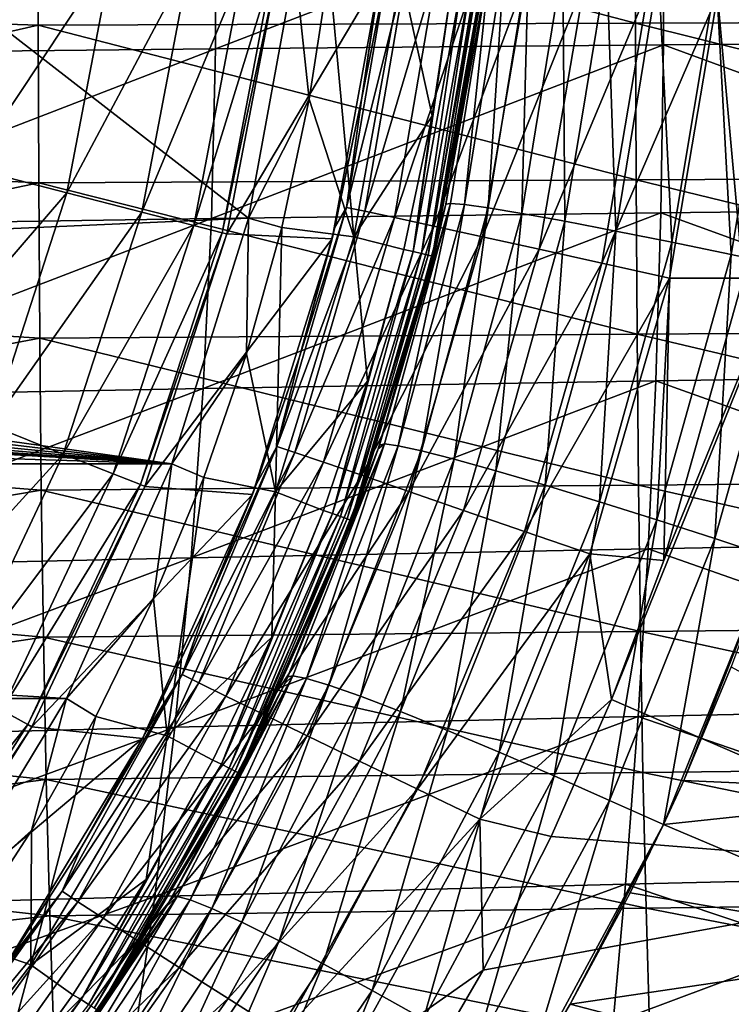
# Model space of a CAD drawing. Header units: metres. Extents: x -82 to 113, y -109 to 109.
# Tile 125 of 256: x 18 to 25, y -13 to -3. Entities that reach past the tile are written whole.
import ezdxf

# ---------------------------------------------------------------- set-up
doc = ezdxf.new("R2010")
doc.units = ezdxf.units.M
doc.layers.add('solid_20_382_013_XXX', color=7, linetype='CONTINUOUS')

msp = doc.modelspace()

# ---------------------------------------------------------------- linework, layer by layer
at = {"layer": 'solid_20_382_013_XXX'}
for points in [[(6.540147, 5.540299, 14.8), (20.514477, -2.491258, 14.8), (20.064676, -4.945588, 14.8)], [(6.540147, 5.540299, 14.8), (20.064676, -4.945588, 14.8), (6.540147, -5.540299, 14.8)], [(24.091656, -8.26443, -23.22053), (23.586512, -9.612556, -23.216049), (27.471991, 0, -23.252193)], [(27.481337, -11.297504, -23.251619), (27.471991, 0, -23.252193), (23.586512, -9.612556, -23.216049)], [(24.862019, -5.528819, -23.227491), (24.091656, -8.26443, -23.22053), (27.471991, 0, -23.252193)], [(18.023607, -1.535098, -57.101215), (23.817528, -1.524528, -55.897354), (23.819534, -3.055028, -55.875164)], [(23.817528, -1.524528, -55.897354), (29.804747, -1.51478, -54.765526), (29.806358, -3.035087, -54.74453)], [(23.819534, -3.055028, -55.875164), (23.817528, -1.524528, -55.897354), (29.806358, -3.035087, -54.74453)], [(12.490364, -2.895523, -58.358253), (18.023607, -1.535098, -57.101215), (18.025806, -3.074822, -57.077709)], [(18.025806, -3.074822, -57.077709), (18.023607, -1.535098, -57.101215), (23.819534, -3.055028, -55.875164)], [(28.420954, -3.229851, 32.320618), (28.432529, -1.615197, 32.342609), (24.09203, -1.632303, 32.331924)], [(19.743252, -1.652222, 32.302464), (15.379223, -1.675642, 32.254074), (15.368962, -3.347507, 32.234314)], [(19.743498, -3.302323, 32.281567), (19.743252, -1.652222, 32.302464), (15.368962, -3.347507, 32.234314)], [(24.09203, -1.632303, 32.331924), (19.743252, -1.652222, 32.302464), (19.743498, -3.302323, 32.281567)], [(24.08987, -3.263532, 32.310242), (24.09203, -1.632303, 32.331924), (19.743498, -3.302323, 32.281567)], [(28.420954, -3.229851, 32.320618), (24.09203, -1.632303, 32.331924), (24.08987, -3.263532, 32.310242)], [(18.748823, -2.36836, 8.967167), (17.78484, -2.246598, 11.044586), (17.363028, -4.457921, 11.044586)], [(18.304146, -4.699542, 8.967167), (18.748823, -2.36836, 8.967167), (17.363028, -4.457921, 11.044586)], [(19.493, -2.46237, 6.799882), (18.748823, -2.36836, 8.967167), (18.304146, -4.699542, 8.967167)], [(19.030674, -4.886081, 6.799882), (19.493, -2.46237, 6.799882), (18.304146, -4.699542, 8.967167)], [(20.009293, -2.527583, 4.566287), (19.493, -2.46237, 6.799882), (19.030674, -4.886081, 6.799882)], [(21.165052, -3.780279, -19.229727), (21.015326, -4.841215, -19.928713), (21.4247, -2.453248, -19.932999)], [(21.606228, -2.470228, -20.605104), (21.4247, -2.453248, -19.932999), (21.015326, -4.841215, -19.928713)], [(21.606228, -2.470228, -20.605104), (21.015326, -4.841215, -19.928713), (21.193918, -4.87828, -20.600986)], [(21.349913, -2.535982, -19.231403), (21.165052, -3.780279, -19.229727), (21.4247, -2.453248, -19.932999)], [(21.606228, -2.470228, -20.605104), (21.193918, -4.87828, -20.600986), (21.897005, -2.499355, -21.230938)], [(22.412558, -2.414535, 23.326303), (21.979603, -4.811141, 22.812645), (22.369589, -2.41898, 22.746599)], [(22.412558, -2.414535, 23.326303), (22.024282, -4.802961, 23.389807), (21.979603, -4.811141, 22.812645)], [(22.369589, -2.41898, 22.746599), (21.979603, -4.811141, 22.812645), (22.340092, -2.677747, 4.3)], [(22.412558, -2.414535, 23.326303), (22.158333, -4.813817, 23.982861), (22.024282, -4.802961, 23.389807)], [(22.412558, -2.414535, 23.326303), (22.547163, -2.41974, 23.921957), (22.158333, -4.813817, 23.982861)], [(22.547163, -2.41974, 23.921957), (22.388948, -4.845981, 24.570442), (22.158333, -4.813817, 23.982861)], [(22.547163, -2.41974, 23.921957), (22.78089, -2.435754, 24.511906), (22.388948, -4.845981, 24.570442)], [(22.78089, -2.435754, 24.511906), (22.716663, -4.900332, 25.128132), (22.388948, -4.845981, 24.570442)], [(22.78089, -2.435754, 24.511906), (23.114336, -2.463029, 25.071407), (22.716663, -4.900332, 25.128132)], [(23.114336, -2.463029, 25.071407), (23.134132, -4.97603, 25.631256), (22.716663, -4.900332, 25.128132)], [(23.114336, -2.463029, 25.071407), (23.539942, -2.501139, 25.575508), (23.134132, -4.97603, 25.631256)], [(19.534721, -5.015489, 4.566287), (20.009293, -2.527583, 4.566287), (19.030674, -4.886081, 6.799882)], [(19.534721, -5.015489, 4.566287), (20.292082, -2.563314, 2.290652), (20.009293, -2.527583, 4.566287)], [(19.534721, -5.015489, 4.566287), (19.810802, -5.086381, 2.290652), (20.292082, -2.563314, 2.290652)], [(20.292082, -2.563314, 2.290652), (19.810802, -5.086381, 2.290652), (20.33835, -2.569333)], [(19.810802, -5.086381, 2.290652), (19.855955, -5.098138), (20.33835, -2.569333)], [(20.33835, -2.569333), (19.855955, -5.098138), (21.343252, -2.591452)], [(20.064676, -4.945588, 14.8), (20.514477, -2.491258, 14.8), (20.654726, -3.792396, 5.212436)], [(20.514477, -2.491258, 14.8), (20.846252, -2.536493, 5.212436), (20.654726, -3.792396, 5.212436)], [(20.654726, -3.792396, 5.212436), (20.846252, -2.536493, 5.212436), (21.085629, -5.126997, 4)], [(20.846252, -2.536493, 5.212436), (21.54582, -2.582148, 4), (21.085629, -5.126997, 4)], [(21.343252, -2.591452), (21.165052, -3.780279, -19.229727), (21.349913, -2.535982, -19.231403)], [(21.193918, -4.87828, -20.600986), (21.47979, -4.939576, -21.226957), (21.897005, -2.499355, -21.230938)], [(21.897005, -2.499355, -21.230938), (21.47979, -4.939576, -21.226957), (22.287441, -2.539635, -21.794958)], [(21.47979, -4.939576, -21.226957), (21.863508, -5.023047, -21.791069), (22.287441, -2.539635, -21.794958)], [(22.287441, -2.539635, -21.794958), (21.863508, -5.023047, -21.791069), (22.767824, -2.590061, -22.281748)], [(23.539942, -2.501139, 25.575508), (23.626307, -5.070455, 26.058207), (23.134132, -4.97603, 25.631256)], [(23.539942, -2.501139, 25.575508), (24.042185, -2.548749, 26.002422), (23.626307, -5.070455, 26.058207)], [(24.042185, -2.548749, 26.002422), (24.172165, -5.17949, 26.393415), (23.626307, -5.070455, 26.058207)], [(24.042185, -2.548749, 26.002422), (24.599388, -2.603758, 26.336552), (24.172165, -5.17949, 26.393415)], [(19.855955, -5.098138), (20.875261, -5.145235), (21.343252, -2.591452)], [(21.343252, -2.591452), (20.875261, -5.145235), (21.165052, -3.780279, -19.229727)], [(21.085629, -5.126997, 4), (21.54582, -2.582148, 4), (21.845142, -3.953444, 4)], [(21.54582, -2.582148, 4), (22.042046, -2.643521, 4), (21.845142, -3.953444, 4)], [(21.660952, -5.268385, 4.014596), (21.845142, -3.953444, 4), (22.042046, -2.643521, 4)], [(22.134003, -2.653045, 4.014596), (21.660952, -5.268385, 4.014596), (22.042046, -2.643521, 4)], [(21.742327, -5.288176, 4.057184), (21.660952, -5.268385, 4.014596), (22.134003, -2.653045, 4.014596)], [(22.217154, -2.663011, 4.057184), (21.742327, -5.288176, 4.057184), (22.134003, -2.653045, 4.014596)], [(21.806911, -5.303883, 4.123588), (21.742327, -5.288176, 4.057184), (22.217154, -2.663011, 4.057184)], [(22.283148, -2.67092, 4.123588), (21.806911, -5.303883, 4.123588), (22.217154, -2.663011, 4.057184)], [(22.283148, -2.67092, 4.123588), (21.84837, -5.313965, 4.207295), (21.806911, -5.303883, 4.123588)], [(22.283148, -2.67092, 4.123588), (22.325512, -2.675996, 4.207295), (21.84837, -5.313965, 4.207295)], [(21.863508, -5.023047, -21.791069), (22.335526, -5.126607, -22.277895), (22.767824, -2.590061, -22.281748)], [(22.767824, -2.590061, -22.281748), (22.335526, -5.126607, -22.277895), (23.325661, -2.649322, -22.678658)], [(22.335526, -5.126607, -22.277895), (22.88356, -5.247564, -22.674782), (23.325661, -2.649322, -22.678658)], [(23.325661, -2.649322, -22.678658), (22.88356, -5.247564, -22.674782), (23.9457, -2.715804, -22.975794)], [(24.599388, -2.603758, 26.336552), (24.747597, -5.298099, 26.629173), (24.172165, -5.17949, 26.393415)], [(24.599388, -2.603758, 26.336552), (25.186724, -2.663602, 26.570307), (24.747597, -5.298099, 26.629173)], [(25.186724, -2.663602, 26.570307), (25.328653, -5.421027, 26.765863), (24.747597, -5.298099, 26.629173)], [(21.84837, -5.313965, 4.207295), (22.325512, -2.675996, 4.207295), (21.862637, -5.31744, 4.3)], [(22.325512, -2.675996, 4.207295), (22.340092, -2.677747, 4.3), (21.862637, -5.31744, 4.3)], [(21.979603, -4.811141, 22.812645), (21.862637, -5.31744, 4.3), (22.340092, -2.677747, 4.3)], [(22.88356, -5.247564, -22.674782), (23.492617, -5.382616, -22.971827), (23.9457, -2.715804, -22.975794)], [(23.9457, -2.715804, -22.975794), (23.492617, -5.382616, -22.971827), (24.612572, -2.78789, -23.163376)], [(24.612572, -2.78789, -23.163376), (24.862019, -5.528819, -23.227491), (25.317863, -2.761614, -23.231672)], [(23.492617, -5.382616, -22.971827), (24.147587, -5.528455, -23.159248), (24.612572, -2.78789, -23.163376)], [(24.612572, -2.78789, -23.163376), (24.147587, -5.528455, -23.159248), (24.862019, -5.528819, -23.227491)], [(12.494545, -4.336189, -58.307873), (12.490364, -2.895523, -58.358253), (18.025806, -3.074822, -57.077709)], [(23.819534, -3.055028, -55.875164), (29.806358, -3.035087, -54.74453), (29.810171, -4.544426, -54.693222)], [(12.494545, -4.336189, -58.307873), (18.025806, -3.074822, -57.077709), (18.031029, -4.603818, -57.020355)], [(18.025806, -3.074822, -57.077709), (23.819534, -3.055028, -55.875164), (23.824295, -4.574676, -55.820988)], [(18.031029, -4.603818, -57.020355), (18.025806, -3.074822, -57.077709), (23.824295, -4.574676, -55.820988)], [(23.824295, -4.574676, -55.820988), (23.819534, -3.055028, -55.875164), (29.810171, -4.544426, -54.693222)], [(28.40234, -4.843963, 32.283962), (28.420954, -3.229851, 32.320618), (24.08987, -3.263532, 32.310242)], [(19.743498, -3.302323, 32.281567), (15.368962, -3.347507, 32.234314), (15.306486, -5.015594, 32.20076)], [(19.70446, -4.950304, 32.246376), (19.743498, -3.302323, 32.281567), (15.306486, -5.015594, 32.20076)], [(24.08987, -3.263532, 32.310242), (19.743498, -3.302323, 32.281567), (19.70446, -4.950304, 32.246376)], [(24.063869, -4.893686, 32.273983), (24.08987, -3.263532, 32.310242), (19.70446, -4.950304, 32.246376)], [(28.40234, -4.843963, 32.283962), (24.08987, -3.263532, 32.310242), (24.063869, -4.893686, 32.273983)], [(20.064676, -4.945588, 14.8), (20.654726, -3.792396, 5.212436), (20.387377, -5.035364, 5.212436)], [(20.387377, -5.035364, 5.212436), (20.654726, -3.792396, 5.212436), (21.085629, -5.126997, 4)], [(20.875261, -5.145235), (20.902348, -5.034068, -19.226765), (21.165052, -3.780279, -19.229727)], [(21.165052, -3.780279, -19.229727), (20.902348, -5.034068, -19.226765), (21.015326, -4.841215, -19.928713)], [(21.085629, -5.126997, 4), (21.845142, -3.953444, 4), (21.570442, -5.249382, 4)], [(21.660952, -5.268385, 4.014596), (21.570442, -5.249382, 4), (21.845142, -3.953444, 4)], [(12.502139, -5.758909, -58.215008), (12.494545, -4.336189, -58.307873), (18.031029, -4.603818, -57.020355)], [(18.304146, -4.699542, 8.967167), (17.363028, -4.457921, 11.044586), (16.667387, -6.598938, 11.044586)], [(18.031029, -4.603818, -57.020355), (23.824295, -4.574676, -55.820988), (23.832972, -6.071404, -55.72073)], [(23.824295, -4.574676, -55.820988), (29.810171, -4.544426, -54.693222), (29.817114, -6.03086, -54.598248)], [(23.832972, -6.071404, -55.72073), (23.824295, -4.574676, -55.820988), (29.817114, -6.03086, -54.598248)], [(12.502139, -5.758909, -58.215008), (18.031029, -4.603818, -57.020355), (18.040552, -6.109898, -56.914265)], [(18.040552, -6.109898, -56.914265), (18.031029, -4.603818, -57.020355), (23.832972, -6.071404, -55.72073)], [(17.570801, -6.956609, 8.967167), (18.304146, -4.699542, 8.967167), (16.667387, -6.598938, 11.044586)], [(19.030674, -4.886081, 6.799882), (18.304146, -4.699542, 8.967167), (17.570801, -6.956609, 8.967167)], [(20.559679, -6.288849, -19.222761), (20.341293, -7.158507, -19.92173), (21.015326, -4.841215, -19.928713)], [(21.193918, -4.87828, -20.600986), (21.015326, -4.841215, -19.928713), (20.341293, -7.158507, -19.92173)], [(20.902348, -5.034068, -19.226765), (20.559679, -6.288849, -19.222761), (21.015326, -4.841215, -19.928713)], [(22.024282, -4.802961, 23.389807), (21.335276, -7.14535, 22.918928), (21.979603, -4.811141, 22.812645)], [(22.024282, -4.802961, 23.389807), (21.3825, -7.134789, 23.492575), (21.335276, -7.14535, 22.918928)], [(21.979603, -4.811141, 22.812645), (21.335276, -7.14535, 22.918928), (21.862637, -5.31744, 4.3)], [(22.024282, -4.802961, 23.389807), (21.515614, -7.152192, 24.082041), (21.3825, -7.134789, 23.492575)], [(22.024282, -4.802961, 23.389807), (22.158333, -4.813817, 23.982861), (21.515614, -7.152192, 24.082041)], [(22.158333, -4.813817, 23.982861), (21.741356, -7.200854, 24.666355), (21.515614, -7.152192, 24.082041)], [(22.158333, -4.813817, 23.982861), (22.388948, -4.845981, 24.570442), (21.741356, -7.200854, 24.666355)], [(22.388948, -4.845981, 24.570442), (22.06016, -7.282027, 25.221527), (21.741356, -7.200854, 24.666355)], [(22.388948, -4.845981, 24.570442), (22.716663, -4.900332, 25.128132), (22.06016, -7.282027, 25.221527)], [(28.376688, -6.457533, 32.232639), (28.40234, -4.843963, 32.283962), (24.063869, -4.893686, 32.273983)], [(6.540147, -5.540299, 14.8), (20.064676, -4.945588, 14.8), (19.322388, -7.327716, 14.8)], [(19.70446, -4.950304, 32.246376), (15.306486, -5.015594, 32.20076), (15.191794, -6.679904, 32.153408)], [(19.626141, -6.596164, 32.196896), (19.70446, -4.950304, 32.246376), (15.191794, -6.679904, 32.153408)], [(18.268221, -7.232735, 6.799882), (19.030674, -4.886081, 6.799882), (17.570801, -6.956609, 8.967167)], [(19.534721, -5.015489, 4.566287), (19.030674, -4.886081, 6.799882), (18.268221, -7.232735, 6.799882)], [(19.322388, -7.327716, 14.8), (20.064676, -4.945588, 14.8), (20.045412, -6.259511, 5.212436)], [(24.063869, -4.893686, 32.273983), (19.70446, -4.950304, 32.246376), (19.626141, -6.596164, 32.196896)], [(24.014029, -6.522766, 32.223152), (24.063869, -4.893686, 32.273983), (19.626141, -6.596164, 32.196896)], [(20.064676, -4.945588, 14.8), (20.387377, -5.035364, 5.212436), (20.045412, -6.259511, 5.212436)], [(21.193918, -4.87828, -20.600986), (20.341293, -7.158507, -19.92173), (20.514257, -7.216796, -20.594261)], [(21.193918, -4.87828, -20.600986), (20.514257, -7.216796, -20.594261), (21.47979, -4.939576, -21.226957)], [(20.514257, -7.216796, -20.594261), (20.791182, -7.311192, -21.220436), (21.47979, -4.939576, -21.226957)], [(21.47979, -4.939576, -21.226957), (20.791182, -7.311192, -21.220436), (21.863508, -5.023047, -21.791069)], [(22.716663, -4.900332, 25.128132), (22.46497, -7.394469, 25.723272), (22.06016, -7.282027, 25.221527)], [(22.716663, -4.900332, 25.128132), (23.134132, -4.97603, 25.631256), (22.46497, -7.394469, 25.723272)], [(28.376688, -6.457533, 32.232639), (24.063869, -4.893686, 32.273983), (24.014029, -6.522766, 32.223152)], [(18.752073, -7.424296, 4.566287), (19.534721, -5.015489, 4.566287), (18.268221, -7.232735, 6.799882)], [(18.752073, -7.424296, 4.566287), (19.810802, -5.086381, 2.290652), (19.534721, -5.015489, 4.566287)], [(20.045412, -6.259511, 5.212436), (20.387377, -5.035364, 5.212436), (20.325991, -7.598943, 4)], [(20.387377, -5.035364, 5.212436), (21.085629, -5.126997, 4), (20.325991, -7.598943, 4)], [(20.875261, -5.145235), (20.559679, -6.288849, -19.222761), (20.902348, -5.034068, -19.226765)], [(20.791182, -7.311192, -21.220436), (21.162926, -7.438559, -21.784683), (21.863508, -5.023047, -21.791069)], [(21.863508, -5.023047, -21.791069), (21.162926, -7.438559, -21.784683), (22.335526, -5.126607, -22.277895)], [(23.134132, -4.97603, 25.631256), (22.941425, -7.534353, 26.150227), (22.46497, -7.394469, 25.723272)], [(23.134132, -4.97603, 25.631256), (23.626307, -5.070455, 26.058207), (22.941425, -7.534353, 26.150227)], [(18.752073, -7.424296, 4.566287), (19.017094, -7.529232, 2.290652), (19.810802, -5.086381, 2.290652)], [(19.810802, -5.086381, 2.290652), (19.017094, -7.529232, 2.290652), (19.855955, -5.098138)], [(19.017094, -7.529232, 2.290652), (19.060425, -7.546536), (19.855955, -5.098138)], [(19.855955, -5.098138), (19.060425, -7.546536), (20.875261, -5.145235)], [(19.060425, -7.546536), (20.102858, -7.62397), (20.875261, -5.145235)], [(20.875261, -5.145235), (20.102858, -7.62397), (20.559679, -6.288849, -19.222761)], [(20.325991, -7.598943, 4), (21.085629, -5.126997, 4), (21.21896, -6.526538, 4)], [(21.085629, -5.126997, 4), (21.570442, -5.249382, 4), (21.21896, -6.526538, 4)], [(21.162926, -7.438559, -21.784683), (21.620235, -7.595717, -22.271559), (22.335526, -5.126607, -22.277895)], [(22.335526, -5.126607, -22.277895), (21.620235, -7.595717, -22.271559), (22.88356, -5.247564, -22.674782)], [(23.626307, -5.070455, 26.058207), (23.469469, -7.695679, 26.48687), (22.941425, -7.534353, 26.150227)], [(23.626307, -5.070455, 26.058207), (24.172165, -5.17949, 26.393415), (23.469469, -7.695679, 26.48687)], [(20.880009, -7.80884, 4.014596), (21.21896, -6.526538, 4), (21.570442, -5.249382, 4)], [(21.660952, -5.268385, 4.014596), (20.880009, -7.80884, 4.014596), (21.570442, -5.249382, 4)], [(21.620235, -7.595717, -22.271559), (22.151197, -7.778574, -22.668396), (22.88356, -5.247564, -22.674782)], [(22.88356, -5.247564, -22.674782), (22.151197, -7.778574, -22.668396), (23.492617, -5.382616, -22.971827)], [(24.172165, -5.17949, 26.393415), (24.02607, -7.871096, 26.725336), (23.469469, -7.695679, 26.48687)], [(24.172165, -5.17949, 26.393415), (24.747597, -5.298099, 26.629173), (24.02607, -7.871096, 26.725336)], [(20.958448, -7.838174, 4.057184), (20.880009, -7.80884, 4.014596), (21.660952, -5.268385, 4.014596)], [(21.742327, -5.288176, 4.057184), (20.958448, -7.838174, 4.057184), (21.660952, -5.268385, 4.014596)], [(21.020704, -7.861456, 4.123588), (20.958448, -7.838174, 4.057184), (21.742327, -5.288176, 4.057184)], [(21.806911, -5.303883, 4.123588), (21.020704, -7.861456, 4.123588), (21.742327, -5.288176, 4.057184)], [(21.806911, -5.303883, 4.123588), (21.060669, -7.8764, 4.207295), (21.020704, -7.861456, 4.123588)], [(21.806911, -5.303883, 4.123588), (21.84837, -5.313965, 4.207295), (21.060669, -7.8764, 4.207295)], [(21.060669, -7.8764, 4.207295), (21.84837, -5.313965, 4.207295), (21.074421, -7.881549, 4.3)], [(21.84837, -5.313965, 4.207295), (21.862637, -5.31744, 4.3), (21.074421, -7.881549, 4.3)], [(21.322456, -7.183512, 22.921003), (21.074421, -7.881549, 4.3), (21.862637, -5.31744, 4.3)], [(21.335276, -7.14535, 22.918928), (21.322456, -7.183512, 22.921003), (21.862637, -5.31744, 4.3)], [(24.747597, -5.298099, 26.629173), (24.588295, -8.052919, 26.865686), (24.02607, -7.871096, 26.725336)], [(24.747597, -5.298099, 26.629173), (25.328653, -5.421027, 26.765863), (24.588295, -8.052919, 26.865686)], [(22.151197, -7.778574, -22.668396), (22.741274, -7.982131, -22.96529), (23.492617, -5.382616, -22.971827)], [(23.492617, -5.382616, -22.971827), (22.741274, -7.982131, -22.96529), (24.147587, -5.528455, -23.159248)], [(25.328653, -5.421027, 26.765863), (25.13595, -8.234213, 26.914801), (24.588295, -8.052919, 26.865686)], [(22.741274, -7.982131, -22.96529), (23.375809, -8.201378, -23.152452), (24.147587, -5.528455, -23.159248)], [(24.147587, -5.528455, -23.159248), (23.375809, -8.201378, -23.152452), (24.091656, -8.26443, -23.22053)], [(24.147587, -5.528455, -23.159248), (24.091656, -8.26443, -23.22053), (24.862019, -5.528819, -23.227491)], [(6.540147, -5.540299, 14.8), (19.322388, -7.327716, 14.8), (6.506045, -5.799232, 14.8)], [(6.506045, -5.799232, 14.8), (19.322388, -7.327716, 14.8), (6.406147, -6.040343, 14.8)], [(12.514139, -7.15369, -58.066879), (12.502139, -5.758909, -58.215008), (18.040552, -6.109898, -56.914265)], [(6.406147, -6.040343, 14.8), (19.322388, -7.327716, 14.8), (6.247316, -6.247317, 14.8)], [(18.040552, -6.109898, -56.914265), (23.832972, -6.071404, -55.72073), (23.846661, -7.533497, -55.56086)], [(23.832972, -6.071404, -55.72073), (29.817114, -6.03086, -54.598248), (29.82806, -7.482785, -54.446739)], [(23.846661, -7.533497, -55.56086), (23.832972, -6.071404, -55.72073), (29.82806, -7.482785, -54.446739)], [(12.514139, -7.15369, -58.066879), (18.040552, -6.109898, -56.914265), (18.05558, -7.581247, -56.745159)], [(18.05558, -7.581247, -56.745159), (18.040552, -6.109898, -56.914265), (23.846661, -7.533497, -55.56086)], [(6.247316, -6.247317, 14.8), (19.322388, -7.327716, 14.8), (6.040343, -6.406147, 14.8)], [(19.322388, -7.327716, 14.8), (20.045412, -6.259511, 5.212436), (19.630138, -7.460404, 5.212436)], [(19.630138, -7.460404, 5.212436), (20.045412, -6.259511, 5.212436), (20.325991, -7.598943, 4)], [(20.102858, -7.62397), (20.139601, -7.526384, -19.218727), (20.559679, -6.288849, -19.222761)], [(20.559679, -6.288849, -19.222761), (20.139601, -7.526384, -19.218727), (20.341293, -7.158507, -19.92173)], [(6.040343, -6.406147, 14.8), (19.322388, -7.327716, 14.8), (5.799232, -6.506045, 14.8)], [(28.344, -8.07056, 32.166649), (28.376688, -6.457533, 32.232639), (24.014029, -6.522766, 32.223152)], [(-5.540299, -6.540147, 14.8), (19.322388, -7.327716, 14.8), (-19.322388, -7.327716, 14.8)], [(5.540299, -6.540147, 14.8), (19.322388, -7.327716, 14.8), (-5.540299, -6.540147, 14.8)], [(5.799232, -6.506045, 14.8), (19.322388, -7.327716, 14.8), (5.540299, -6.540147, 14.8)], [(24.014029, -6.522766, 32.223152), (19.626141, -6.596164, 32.196896), (19.508535, -8.239903, 32.133125)], [(23.940348, -8.150771, 32.157745), (24.014029, -6.522766, 32.223152), (19.508535, -8.239903, 32.133125)], [(20.325991, -7.598943, 4), (21.21896, -6.526538, 4), (20.791908, -7.780521, 4)], [(20.880009, -7.80884, 4.014596), (20.791908, -7.780521, 4), (21.21896, -6.526538, 4)], [(28.344, -8.07056, 32.166649), (24.014029, -6.522766, 32.223152), (23.940348, -8.150771, 32.157745)], [(19.626141, -6.596164, 32.196896), (15.191794, -6.679904, 32.153408), (15.024888, -8.340437, 32.092262)], [(19.508535, -8.239903, 32.133125), (19.626141, -6.596164, 32.196896), (15.024888, -8.340437, 32.092262)], [(18.268221, -7.232735, 6.799882), (17.570801, -6.956609, 8.967167), (16.560352, -9.103965, 8.967167)], [(12.531163, -8.512567, -57.854279), (12.514139, -7.15369, -58.066879), (18.05558, -7.581247, -56.745159)], [(19.644934, -8.736507, -19.213921), (19.420235, -9.370593, -19.91247), (20.341293, -7.158507, -19.92173)], [(20.514257, -7.216796, -20.594261), (20.341293, -7.158507, -19.92173), (19.420235, -9.370593, -19.91247)], [(20.139601, -7.526384, -19.218727), (19.644934, -8.736507, -19.213921), (20.341293, -7.158507, -19.92173)], [(21.3825, -7.134789, 23.492575), (20.445095, -9.394045, 23.059795), (21.322456, -7.183512, 22.921003)], [(21.3825, -7.134789, 23.492575), (20.495111, -9.382936, 23.628885), (20.445095, -9.394045, 23.059795)], [(21.3825, -7.134789, 23.492575), (20.626375, -9.408042, 24.213696), (20.495111, -9.382936, 23.628885)], [(21.3825, -7.134789, 23.492575), (21.515614, -7.152192, 24.082041), (20.626375, -9.408042, 24.213696)], [(21.515614, -7.152192, 24.082041), (20.845026, -9.473584, 24.793758), (20.626375, -9.408042, 24.213696)], [(21.515614, -7.152192, 24.082041), (21.741356, -7.200854, 24.666355), (20.845026, -9.473584, 24.793758)], [(21.3825, -7.134789, 23.492575), (21.322456, -7.183512, 22.921003), (21.335276, -7.14535, 22.918928)], [(17.217665, -9.465324, 6.799882), (18.268221, -7.232735, 6.799882), (16.560352, -9.103965, 8.967167)], [(18.752073, -7.424296, 4.566287), (18.268221, -7.232735, 6.799882), (17.217665, -9.465324, 6.799882)], [(20.514257, -7.216796, -20.594261), (19.420235, -9.370593, -19.91247), (19.58374, -9.451806, -20.585318)], [(20.514257, -7.216796, -20.594261), (19.58374, -9.451806, -20.585318), (20.791182, -7.311192, -21.220436)], [(21.322456, -7.183512, 22.921003), (20.445095, -9.394045, 23.059795), (21.074421, -7.881549, 4.3)], [(21.741356, -7.200854, 24.666355), (21.151363, -9.581114, 25.345652), (20.845026, -9.473584, 24.793758)], [(21.741356, -7.200854, 24.666355), (22.06016, -7.282027, 25.221527), (21.151363, -9.581114, 25.345652)], [(-19.322388, -7.327716, 14.8), (19.322388, -7.327716, 14.8), (18.298189, -9.603464, 14.8)], [(-19.322388, -7.327716, 14.8), (18.298189, -9.603464, 14.8), (-18.298189, -9.603464, 14.8)], [(18.298189, -9.603464, 14.8), (19.322388, -7.327716, 14.8), (19.142654, -8.634744, 5.212436)], [(19.322388, -7.327716, 14.8), (19.630138, -7.460404, 5.212436), (19.142654, -8.634744, 5.212436)], [(19.58374, -9.451806, -20.585318), (19.846537, -9.580694, -21.211737), (20.791182, -7.311192, -21.220436)], [(20.791182, -7.311192, -21.220436), (19.846537, -9.580694, -21.211737), (21.162926, -7.438559, -21.784683)], [(22.06016, -7.282027, 25.221527), (21.538736, -9.729005, 25.845585), (21.151363, -9.581114, 25.345652)], [(22.06016, -7.282027, 25.221527), (22.46497, -7.394469, 25.723272), (21.538736, -9.729005, 25.845585)], [(17.673693, -9.716018, 4.566287), (18.752073, -7.424296, 4.566287), (17.217665, -9.465324, 6.799882)], [(17.673693, -9.716018, 4.566287), (19.017094, -7.529232, 2.290652), (18.752073, -7.424296, 4.566287)], [(19.846537, -9.580694, -21.211737), (20.199924, -9.753014, -21.776138), (21.162926, -7.438559, -21.784683)], [(21.162926, -7.438559, -21.784683), (20.199924, -9.753014, -21.776138), (21.620235, -7.595717, -22.271559)], [(22.46497, -7.394469, 25.723272), (21.993681, -9.912339, 26.272526), (21.538736, -9.729005, 25.845585)], [(22.46497, -7.394469, 25.723272), (22.941425, -7.534353, 26.150227), (21.993681, -9.912339, 26.272526)], [(17.673693, -9.716018, 4.566287), (17.923471, -9.853341, 2.290652), (19.017094, -7.529232, 2.290652)], [(19.017094, -7.529232, 2.290652), (17.923471, -9.853341, 2.290652), (19.060425, -7.546536)], [(18.05558, -7.581247, -56.745159), (23.846661, -7.533497, -55.56086), (23.865883, -8.952503, -55.332935)], [(19.142654, -8.634744, 5.212436), (19.630138, -7.460404, 5.212436), (19.277458, -9.963418, 4)], [(19.630138, -7.460404, 5.212436), (20.325991, -7.598943, 4), (19.277458, -9.963418, 4)], [(20.102858, -7.62397), (19.644934, -8.736507, -19.213921), (20.139601, -7.526384, -19.218727)], [(22.941425, -7.534353, 26.150227), (22.497412, -10.123414, 26.611021), (21.993681, -9.912339, 26.272526)], [(22.941425, -7.534353, 26.150227), (23.469469, -7.695679, 26.48687), (22.497412, -10.123414, 26.611021)], [(23.846661, -7.533497, -55.56086), (29.82806, -7.482785, -54.446739), (29.843418, -8.891804, -54.23056)], [(23.865883, -8.952503, -55.332935), (23.846661, -7.533497, -55.56086), (29.843418, -8.891804, -54.23056)], [(12.531163, -8.512567, -57.854279), (18.05558, -7.581247, -56.745159), (18.076681, -9.009359, -56.504242)], [(17.923471, -9.853341, 2.290652), (17.964304, -9.875916), (19.060425, -7.546536)], [(19.060425, -7.546536), (17.964304, -9.875916), (20.102858, -7.62397)], [(17.964304, -9.875916), (19.037315, -9.991524), (20.102858, -7.62397)], [(18.076681, -9.009359, -56.504242), (18.05558, -7.581247, -56.745159), (23.865883, -8.952503, -55.332935)], [(20.102858, -7.62397), (19.037315, -9.991524), (19.644934, -8.736507, -19.213921)], [(19.277458, -9.963418, 4), (20.325991, -7.598943, 4), (20.290836, -9.006772, 4)], [(20.199924, -9.753014, -21.776138), (20.635096, -9.964459, -22.263056), (21.620235, -7.595717, -22.271559)], [(20.325991, -7.598943, 4), (20.791908, -7.780521, 4), (20.290836, -9.006772, 4)], [(21.620235, -7.595717, -22.271559), (20.635096, -9.964459, -22.263056), (22.151197, -7.778574, -22.668396)], [(23.469469, -7.695679, 26.48687), (23.028322, -10.352787, 26.853006), (22.497412, -10.123414, 26.611021)], [(23.469469, -7.695679, 26.48687), (24.02607, -7.871096, 26.725336), (23.028322, -10.352787, 26.853006)], [(19.802271, -10.238297, 4.014596), (20.290836, -9.006772, 4), (20.791908, -7.780521, 4)], [(20.880009, -7.80884, 4.014596), (19.802271, -10.238297, 4.014596), (20.791908, -7.780521, 4)], [(19.876665, -10.276759, 4.057184), (19.802271, -10.238297, 4.014596), (20.880009, -7.80884, 4.014596)], [(20.958448, -7.838174, 4.057184), (19.876665, -10.276759, 4.057184), (20.880009, -7.80884, 4.014596)], [(20.635096, -9.964459, -22.263056), (21.140703, -10.209522, -22.659807), (22.151197, -7.778574, -22.668396)], [(22.151197, -7.778574, -22.668396), (21.140703, -10.209522, -22.659807), (22.741274, -7.982131, -22.96529)], [(19.935707, -10.307284, 4.123588), (19.876665, -10.276759, 4.057184), (20.958448, -7.838174, 4.057184)], [(21.020704, -7.861456, 4.123588), (19.935707, -10.307284, 4.123588), (20.958448, -7.838174, 4.057184)], [(21.020704, -7.861456, 4.123588), (19.97361, -10.326879, 4.207295), (19.935707, -10.307284, 4.123588)], [(21.020704, -7.861456, 4.123588), (21.060669, -7.8764, 4.207295), (19.97361, -10.326879, 4.207295)], [(19.97361, -10.326879, 4.207295), (21.060669, -7.8764, 4.207295), (19.986649, -10.333629, 4.3)], [(21.060669, -7.8764, 4.207295), (21.074421, -7.881549, 4.3), (19.986649, -10.333629, 4.3)], [(20.416098, -9.456902, 23.064268), (19.986649, -10.333629, 4.3), (21.074421, -7.881549, 4.3)], [(20.445095, -9.394045, 23.059795), (20.416098, -9.456902, 23.064268), (21.074421, -7.881549, 4.3)], [(24.02607, -7.871096, 26.725336), (23.564827, -10.590562, 26.99814), (23.028322, -10.352787, 26.853006)], [(24.02607, -7.871096, 26.725336), (24.588295, -8.052919, 26.865686), (23.564827, -10.590562, 26.99814)], [(21.140703, -10.209522, -22.659807), (21.702894, -10.481487, -22.956482), (22.741274, -7.982131, -22.96529)], [(22.741274, -7.982131, -22.96529), (21.702894, -10.481487, -22.956482), (23.375809, -8.201378, -23.152452)], [(24.588295, -8.052919, 26.865686), (24.089069, -10.825964, 27.052687), (23.564827, -10.590562, 26.99814)], [(28.304274, -9.683045, 32.085995), (28.344, -8.07056, 32.166649), (23.940348, -8.150771, 32.157745)], [(24.588295, -8.052919, 26.865686), (25.13595, -8.234213, 26.914801), (24.089069, -10.825964, 27.052687)], [(23.940348, -8.150771, 32.157745), (19.508535, -8.239903, 32.133125), (19.351648, -9.881522, 32.055069)], [(23.842827, -9.777702, 32.077766), (23.940348, -8.150771, 32.157745), (19.351648, -9.881522, 32.055069)], [(21.702894, -10.481487, -22.956482), (22.307688, -10.773623, -23.143282), (23.375809, -8.201378, -23.152452)], [(23.375809, -8.201378, -23.152452), (22.307688, -10.773623, -23.143282), (23.586512, -9.612556, -23.216049)], [(23.375809, -8.201378, -23.152452), (23.586512, -9.612556, -23.216049), (24.091656, -8.26443, -23.22053)], [(28.304274, -9.683045, 32.085995), (23.940348, -8.150771, 32.157745), (23.842827, -9.777702, 32.077766)], [(19.508535, -8.239903, 32.133125), (15.024888, -8.340437, 32.092262), (14.805766, -9.997191, 32.017323)], [(19.351648, -9.881522, 32.055069), (19.508535, -8.239903, 32.133125), (14.805766, -9.997191, 32.017323)], [(24.089069, -10.825964, 27.052687), (25.13595, -8.234213, 26.914801), (24.28603, -10.396843, 27.027338)], [(24.28603, -10.396843, 27.027338), (25.13595, -8.234213, 26.914801), (24.747637, -9.295197, 26.966824)], [(12.553411, -9.829845, -57.571991), (12.531163, -8.512567, -57.854279), (18.076681, -9.009359, -56.504242)], [(18.298189, -9.603464, 14.8), (19.142654, -8.634744, 5.212436), (18.585457, -9.776544, 5.212436)], [(18.585457, -9.776544, 5.212436), (19.142654, -8.634744, 5.212436), (19.277458, -9.963418, 4)], [(19.037315, -9.991524), (19.07782, -9.91397, -19.207998), (19.644934, -8.736507, -19.213921)], [(19.644934, -8.736507, -19.213921), (19.07782, -9.91397, -19.207998), (19.420235, -9.370593, -19.91247)], [(18.076681, -9.009359, -56.504242), (23.865883, -8.952503, -55.332935), (23.890841, -10.321729, -55.03125)], [(23.865883, -8.952503, -55.332935), (29.843418, -8.891804, -54.23056), (29.863338, -10.251305, -53.944218)], [(23.890841, -10.321729, -55.03125), (23.865883, -8.952503, -55.332935), (29.863338, -10.251305, -53.944218)], [(12.553411, -9.829845, -57.571991), (18.076681, -9.009359, -56.504242), (18.104084, -10.387472, -56.185604)], [(18.104084, -10.387472, -56.185604), (18.076681, -9.009359, -56.504242), (23.890841, -10.321729, -55.03125)], [(19.277458, -9.963418, 4), (20.290836, -9.006772, 4), (19.717533, -10.200924, 4)], [(19.802271, -10.238297, 4.014596), (19.717533, -10.200924, 4), (20.290836, -9.006772, 4)], [(24.28603, -10.396843, 27.027338), (24.747637, -9.295197, 26.966824), (26.976309, -10.516505, 27.032352)], [(18.439806, -11.055475, -19.201107), (18.256294, -11.472014, -19.901272), (19.420235, -9.370593, -19.91247)], [(19.58374, -9.451806, -20.585318), (19.420235, -9.370593, -19.91247), (18.256294, -11.472014, -19.901272)], [(19.07782, -9.91397, -19.207998), (18.439806, -11.055475, -19.201107), (19.420235, -9.370593, -19.91247)], [(20.495111, -9.382936, 23.628885), (19.320349, -11.531442, 23.227791), (20.416098, -9.456902, 23.064268)], [(20.495111, -9.382936, 23.628885), (19.372765, -11.521638, 23.790838), (19.320349, -11.531442, 23.227791)], [(20.495111, -9.382936, 23.628885), (19.500525, -11.555532, 24.369469), (19.372765, -11.521638, 23.790838)], [(20.495111, -9.382936, 23.628885), (20.626375, -9.408042, 24.213696), (19.500525, -11.555532, 24.369469)], [(20.626375, -9.408042, 24.213696), (19.709122, -11.637985, 24.94389), (19.500525, -11.555532, 24.369469)], [(20.626375, -9.408042, 24.213696), (20.845026, -9.473584, 24.793758), (19.709122, -11.637985, 24.94389)], [(20.495111, -9.382936, 23.628885), (20.416098, -9.456902, 23.064268), (20.445095, -9.394045, 23.059795)], [(19.58374, -9.451806, -20.585318), (18.256294, -11.472014, -19.901272), (18.408442, -11.573726, -20.574501)], [(19.58374, -9.451806, -20.585318), (18.408442, -11.573726, -20.574501), (19.846537, -9.580694, -21.211737)], [(20.416098, -9.456902, 23.064268), (19.320349, -11.531442, 23.227791), (19.986649, -10.333629, 4.3)], [(20.845026, -9.473584, 24.793758), (19.998747, -11.770772, 25.491417), (19.709122, -11.637985, 24.94389)], [(20.845026, -9.473584, 24.793758), (21.151363, -9.581114, 25.345652), (19.998747, -11.770772, 25.491417)], [(-18.298189, -9.603464, 14.8), (18.298189, -9.603464, 14.8), (17.006958, -11.739408, 14.8)], [(17.006958, -11.739408, 14.8), (18.298189, -9.603464, 14.8), (17.959833, -10.883216, 5.212436)], [(18.298189, -9.603464, 14.8), (18.585457, -9.776544, 5.212436), (17.959833, -10.883216, 5.212436)], [(18.408442, -11.573726, -20.574501), (18.653986, -11.734063, -21.201221), (19.846537, -9.580694, -21.211737)], [(19.846537, -9.580694, -21.211737), (18.653986, -11.734063, -21.201221), (20.199924, -9.753014, -21.776138)], [(21.151363, -9.581114, 25.345652), (20.363279, -11.951934, 25.988935), (19.998747, -11.770772, 25.491417)], [(21.151363, -9.581114, 25.345652), (21.538736, -9.729005, 25.845585), (20.363279, -11.951934, 25.988935)], [(22.307688, -10.773623, -23.143282), (23.001987, -10.939429, -23.210955), (23.586512, -9.612556, -23.216049)], [(27.481337, -11.297504, -23.251619), (23.586512, -9.612556, -23.216049), (23.001987, -10.939429, -23.210955)], [(16.316587, -11.854511, 4.566287), (17.923471, -9.853341, 2.290652), (17.673693, -9.716018, 4.566287)], [(21.538736, -9.729005, 25.845585), (20.790411, -12.17563, 26.41585), (20.363279, -11.951934, 25.988935)], [(21.538736, -9.729005, 25.845585), (21.993681, -9.912339, 26.272526), (20.790411, -12.17563, 26.41585)], [(28.257509, -11.294988, 31.990675), (28.304274, -9.683045, 32.085995), (23.842827, -9.777702, 32.077766)], [(12.581056, -11.099955, -57.215004), (12.553411, -9.829845, -57.571991), (18.104084, -10.387472, -56.185604)], [(18.585457, -9.776544, 5.212436), (19.277458, -9.963418, 4), (17.954941, -12.186476, 4)], [(17.959833, -10.883216, 5.212436), (18.585457, -9.776544, 5.212436), (17.954941, -12.186476, 4)], [(18.653986, -11.734063, -21.201221), (18.984779, -11.947759, -21.765812), (20.199924, -9.753014, -21.776138)], [(20.199924, -9.753014, -21.776138), (18.984779, -11.947759, -21.765812), (20.635096, -9.964459, -22.263056)], [(23.842827, -9.777702, 32.077766), (19.351648, -9.881522, 32.055069), (19.155479, -11.52102, 31.962719)], [(23.721466, -11.403559, 31.983217), (23.842827, -9.777702, 32.077766), (19.155479, -11.52102, 31.962719)], [(28.257509, -11.294988, 31.990675), (23.842827, -9.777702, 32.077766), (23.721466, -11.403559, 31.983217)], [(19.351648, -9.881522, 32.055069), (14.805766, -9.997191, 32.017323), (14.534428, -11.650168, 31.928591)], [(19.155479, -11.52102, 31.962719), (19.351648, -9.881522, 32.055069), (14.534428, -11.650168, 31.928591)], [(16.316587, -11.854511, 4.566287), (16.547184, -12.022058, 2.290652), (17.923471, -9.853341, 2.290652)], [(17.923471, -9.853341, 2.290652), (16.547184, -12.022058, 2.290652), (17.964304, -9.875916)], [(16.547184, -12.022058, 2.290652), (16.584883, -12.049548), (17.964304, -9.875916)], [(17.964304, -9.875916), (16.584883, -12.049548), (19.037315, -9.991524)], [(19.037315, -9.991524), (18.439806, -11.055475, -19.201107), (19.07782, -9.91397, -19.207998)], [(21.993681, -9.912339, 26.272526), (21.26296, -12.432728, 26.756817), (20.790411, -12.17563, 26.41585)], [(21.993681, -9.912339, 26.272526), (22.497412, -10.123414, 26.611021), (21.26296, -12.432728, 26.756817)], [(16.584883, -12.049548), (17.694157, -12.213387), (19.037315, -9.991524)], [(19.037315, -9.991524), (17.694157, -12.213387), (18.439806, -11.055475, -19.201107)], [(17.954941, -12.186476, 4), (19.277458, -9.963418, 4), (19.073994, -11.358819, 4)], [(18.984779, -11.947759, -21.765812), (19.392563, -12.209472, -22.252785), (20.635096, -9.964459, -22.263056)], [(19.277458, -9.963418, 4), (19.717533, -10.200924, 4), (19.073994, -11.358819, 4)], [(20.635096, -9.964459, -22.263056), (19.392563, -12.209472, -22.252785), (21.140703, -10.209522, -22.659807)], [(18.443062, -12.522227, 4.014596), (19.073994, -11.358819, 4), (19.717533, -10.200924, 4)], [(19.802271, -10.238297, 4.014596), (18.443062, -12.522227, 4.014596), (19.717533, -10.200924, 4)], [(19.392563, -12.209472, -22.252785), (19.866693, -12.512372, -22.649439), (21.140703, -10.209522, -22.659807)], [(21.140703, -10.209522, -22.659807), (19.866693, -12.512372, -22.649439), (21.702894, -10.481487, -22.956482)], [(22.497412, -10.123414, 26.611021), (21.761106, -12.712008, 27.003519), (21.26296, -12.432728, 26.756817)], [(22.497412, -10.123414, 26.611021), (23.028322, -10.352787, 26.853006), (21.761106, -12.712008, 27.003519)], [(18.512348, -12.569268, 4.057184), (18.443062, -12.522227, 4.014596), (19.802271, -10.238297, 4.014596)], [(19.876665, -10.276759, 4.057184), (18.512348, -12.569268, 4.057184), (19.802271, -10.238297, 4.014596)], [(18.567339, -12.606604, 4.123588), (18.512348, -12.569268, 4.057184), (19.876665, -10.276759, 4.057184)], [(19.935707, -10.307284, 4.123588), (18.567339, -12.606604, 4.123588), (19.876665, -10.276759, 4.057184)], [(19.935707, -10.307284, 4.123588), (18.60264, -12.630569, 4.207295), (18.567339, -12.606604, 4.123588)], [(19.935707, -10.307284, 4.123588), (19.97361, -10.326879, 4.207295), (18.60264, -12.630569, 4.207295)], [(23.890841, -10.321729, -55.03125), (29.863338, -10.251305, -53.944218), (29.887966, -11.554696, -53.582249)], [(12.581056, -11.099955, -57.215004), (18.104084, -10.387472, -56.185604), (18.13802, -11.708838, -55.783352)], [(18.104084, -10.387472, -56.185604), (23.890841, -10.321729, -55.03125), (23.921734, -11.634498, -54.650135)], [(18.13802, -11.708838, -55.783352), (18.104084, -10.387472, -56.185604), (23.921734, -11.634498, -54.650135)], [(18.60264, -12.630569, 4.207295), (19.97361, -10.326879, 4.207295), (18.614782, -12.638824, 4.3)], [(19.97361, -10.326879, 4.207295), (19.986649, -10.333629, 4.3), (18.614782, -12.638824, 4.3)], [(19.264822, -11.623968, 23.235798), (18.614782, -12.638824, 4.3), (19.986649, -10.333629, 4.3)], [(19.320349, -11.531442, 23.227791), (19.264822, -11.623968, 23.235798), (19.986649, -10.333629, 4.3)], [(23.028322, -10.352787, 26.853006), (22.264956, -13.001657, 27.15509), (21.761106, -12.712008, 27.003519)], [(23.028322, -10.352787, 26.853006), (23.564827, -10.590562, 26.99814), (22.264956, -13.001657, 27.15509)], [(23.921734, -11.634498, -54.650135), (23.890841, -10.321729, -55.03125), (29.887966, -11.554696, -53.582249)], [(24.089069, -10.825964, 27.052687), (24.28603, -10.396843, 27.027338), (26.976309, -10.516505, 27.032352)], [(19.866693, -12.512372, -22.649439), (20.394165, -12.848148, -22.945854), (21.702894, -10.481487, -22.956482)], [(21.702894, -10.481487, -22.956482), (20.394165, -12.848148, -22.945854), (22.307688, -10.773623, -23.143282)], [(23.564827, -10.590562, 26.99814), (22.756311, -13.291378, 27.21727), (22.264956, -13.001657, 27.15509)], [(23.564827, -10.590562, 26.99814), (24.089069, -10.825964, 27.052687), (22.756311, -13.291378, 27.21727)], [(24.089069, -10.825964, 27.052687), (26.976309, -10.516505, 27.032352), (26.90761, -12.016619, 27.127089)], [(20.394165, -12.848148, -22.945854), (20.961842, -13.208462, -23.132225), (22.307688, -10.773623, -23.143282)], [(22.307688, -10.773623, -23.143282), (20.961842, -13.208462, -23.132225), (22.341316, -12.235183, -23.205318)], [(22.307688, -10.773623, -23.143282), (22.341316, -12.235183, -23.205318), (23.001987, -10.939429, -23.210955)], [(22.756311, -13.291378, 27.21727), (24.089069, -10.825964, 27.052687), (23.184994, -12.566299, 27.165556)], [(23.184994, -12.566299, 27.165556), (24.089069, -10.825964, 27.052687), (23.765282, -11.48832, 27.09375)], [(23.765282, -11.48832, 27.09375), (24.089069, -10.825964, 27.052687), (26.90761, -12.016619, 27.127089)], [(17.006958, -11.739408, 14.8), (17.959833, -10.883216, 5.212436), (17.268492, -11.949862, 5.212436)], [(17.268492, -11.949862, 5.212436), (17.959833, -10.883216, 5.212436), (17.954941, -12.186476, 4)], [(27.481337, -11.297504, -23.251619), (23.001987, -10.939429, -23.210955), (22.341316, -12.235183, -23.205318)], [(17.694157, -12.213387), (17.732641, -12.157445, -19.19372), (18.439806, -11.055475, -19.201107)], [(18.439806, -11.055475, -19.201107), (17.732641, -12.157445, -19.19372), (18.256294, -11.472014, -19.901272)], [(12.614277, -12.317322, -56.77832), (12.581056, -11.099955, -57.215004), (18.13802, -11.708838, -55.783352)], [(17.954941, -12.186476, 4), (19.073994, -11.358819, 4), (18.362581, -12.476199, 4)], [(18.443062, -12.522227, 4.014596), (18.362581, -12.476199, 4), (19.073994, -11.358819, 4)], [(27.481337, -11.297504, -23.251619), (20.814108, -14.691463, -23.192797), (19.954191, -15.843772, -23.186068)], [(27.468857, -22.594692, -23.246819), (27.481337, -11.297504, -23.251619), (19.954191, -15.843772, -23.186068)], [(27.481337, -11.297504, -23.251619), (21.609268, -13.490012, -23.199226), (20.814108, -14.691463, -23.192797)], [(27.481337, -11.297504, -23.251619), (22.341316, -12.235183, -23.205318), (21.609268, -13.490012, -23.199226)], [(28.203707, -12.906388, 31.880688), (28.257509, -11.294988, 31.990675), (23.721466, -11.403559, 31.983217)], [(23.721466, -11.403559, 31.983217), (19.155479, -11.52102, 31.962719), (18.920025, -13.158398, 31.856079)], [(23.576265, -13.028341, 31.874092), (23.721466, -11.403559, 31.983217), (18.920025, -13.158398, 31.856079)], [(28.203707, -12.906388, 31.880688), (23.721466, -11.403559, 31.983217), (23.576265, -13.028341, 31.874092)], [(19.155479, -11.52102, 31.962719), (14.534428, -11.650168, 31.928591), (14.210875, -13.299368, 31.826061)], [(18.920025, -13.158398, 31.856079), (19.155479, -11.52102, 31.962719), (14.210875, -13.299368, 31.826061)], [(16.959759, -13.214258, -19.186422), (16.85837, -13.442828, -19.888603), (18.256294, -11.472014, -19.901272)], [(18.408442, -11.573726, -20.574501), (18.256294, -11.472014, -19.901272), (16.85837, -13.442828, -19.888603)], [(17.732641, -12.157445, -19.19372), (16.959759, -13.214258, -19.186422), (18.256294, -11.472014, -19.901272)], [(19.372765, -11.521638, 23.790838), (17.974871, -13.533442, 23.413843), (19.264822, -11.623968, 23.235798)], [(19.372765, -11.521638, 23.790838), (18.028976, -13.526681, 23.970982), (17.974871, -13.533442, 23.413843)], [(19.372765, -11.521638, 23.790838), (18.151775, -13.57042, 24.543509), (18.028976, -13.526681, 23.970982)], [(19.372765, -11.521638, 23.790838), (19.500525, -11.555532, 24.369469), (18.151775, -13.57042, 24.543509)], [(19.372765, -11.521638, 23.790838), (19.264822, -11.623968, 23.235798), (19.320349, -11.531442, 23.227791)], [(23.184994, -12.566299, 27.165556), (23.765282, -11.48832, 27.09375), (26.90761, -12.016619, 27.127089)], [(18.408442, -11.573726, -20.574501), (16.85837, -13.442828, -19.888603), (16.998377, -13.561211, -20.562275)], [(18.408442, -11.573726, -20.574501), (16.998377, -13.561211, -20.562275), (18.653986, -11.734063, -21.201221)], [(19.264822, -11.623968, 23.235798), (17.974871, -13.533442, 23.413843), (18.614782, -12.638824, 4.3)], [(18.13802, -11.708838, -55.783352), (23.921734, -11.634498, -54.650135), (23.958754, -12.884205, -54.184013)], [(19.500525, -11.555532, 24.369469), (18.348162, -13.669918, 25.112349), (18.151775, -13.57042, 24.543509)], [(19.500525, -11.555532, 24.369469), (19.709122, -11.637985, 24.94389), (18.348162, -13.669918, 25.112349)], [(19.709122, -11.637985, 24.94389), (18.618206, -13.827099, 25.655544), (18.348162, -13.669918, 25.112349)], [(19.709122, -11.637985, 24.94389), (19.998747, -11.770772, 25.491417), (18.618206, -13.827099, 25.655544)], [(23.921734, -11.634498, -54.650135), (29.887966, -11.554696, -53.582249), (29.91744, -12.795444, -53.139252)], [(23.958754, -12.884205, -54.184013), (23.921734, -11.634498, -54.650135), (29.91744, -12.795444, -53.139252)], [(12.614277, -12.317322, -56.77832), (18.13802, -11.708838, -55.783352), (18.178699, -12.96679, -55.291706)], [(16.998377, -13.561211, -20.562275), (17.224773, -13.748368, -21.189344), (18.653986, -11.734063, -21.201221)], [(18.653986, -11.734063, -21.201221), (17.224773, -13.748368, -21.189344), (18.984779, -11.947759, -21.765812)], [(18.178699, -12.96679, -55.291706), (18.13802, -11.708838, -55.783352), (23.958754, -12.884205, -54.184013)], [(19.998747, -11.770772, 25.491417), (18.956347, -14.039685, 26.150639), (18.618206, -13.827099, 25.655544)], [(19.998747, -11.770772, 25.491417), (20.363279, -11.951934, 25.988935), (18.956347, -14.039685, 26.150639)], [(17.268492, -11.949862, 5.212436), (17.954941, -12.186476, 4), (16.377563, -14.236059, 4)], [(17.224773, -13.748368, -21.189344), (17.530027, -13.998135, -21.754162), (18.984779, -11.947759, -21.765812)], [(18.984779, -11.947759, -21.765812), (17.530027, -13.998135, -21.754162), (19.392563, -12.209472, -22.252785)], [(20.363279, -11.951934, 25.988935), (19.351492, -14.301038, 26.577486), (18.956347, -14.039685, 26.150639)], [(20.363279, -11.951934, 25.988935), (20.790411, -12.17563, 26.41585), (19.351492, -14.301038, 26.577486)], [(23.184994, -12.566299, 27.165556), (26.90761, -12.016619, 27.127089), (26.828571, -13.516172, 27.234459)], [(16.377563, -14.236059, 4), (17.954941, -12.186476, 4), (17.585733, -13.549239, 4)], [(17.530027, -13.998135, -21.754162), (17.906507, -14.304259, -22.241207), (19.392563, -12.209472, -22.252785)], [(17.954941, -12.186476, 4), (18.362581, -12.476199, 4), (17.585733, -13.549239, 4)], [(19.392563, -12.209472, -22.252785), (17.906507, -14.304259, -22.241207), (19.866693, -12.512372, -22.649439)], [(20.790411, -12.17563, 26.41585), (19.788168, -14.600793, 26.920862), (19.351492, -14.301038, 26.577486)], [(20.790411, -12.17563, 26.41585), (21.26296, -12.432728, 26.756817), (19.788168, -14.600793, 26.920862)], [(20.961842, -13.208462, -23.132225), (21.609268, -13.490012, -23.199226), (22.341316, -12.235183, -23.205318)], [(12.654808, -13.477509, -56.25687), (12.614277, -12.317322, -56.77832), (18.178699, -12.96679, -55.291706)], [(16.821699, -14.628162, 4.014596), (17.585733, -13.549239, 4), (18.362581, -12.476199, 4)], [(18.443062, -12.522227, 4.014596), (16.821699, -14.628162, 4.014596), (18.362581, -12.476199, 4)], [(21.26296, -12.432728, 26.756817), (20.248478, -14.926197, 27.172222), (19.788168, -14.600793, 26.920862)], [(21.26296, -12.432728, 26.756817), (21.761106, -12.712008, 27.003519), (20.248478, -14.926197, 27.172222)], [(16.884895, -14.683116, 4.057184), (16.821699, -14.628162, 4.014596), (18.443062, -12.522227, 4.014596)], [(18.512348, -12.569268, 4.057184), (16.884895, -14.683116, 4.057184), (18.443062, -12.522227, 4.014596)], [(17.906507, -14.304259, -22.241207), (18.344376, -14.658742, -22.637766), (19.866693, -12.512372, -22.649439)], [(19.866693, -12.512372, -22.649439), (18.344376, -14.658742, -22.637766), (20.394165, -12.848148, -22.945854)], [(22.756311, -13.291378, 27.21727), (23.184994, -12.566299, 27.165556), (26.828571, -13.516172, 27.234459)]]:
    msp.add_3dface(points, dxfattribs=at)

doc.saveas('drawing.dxf')
